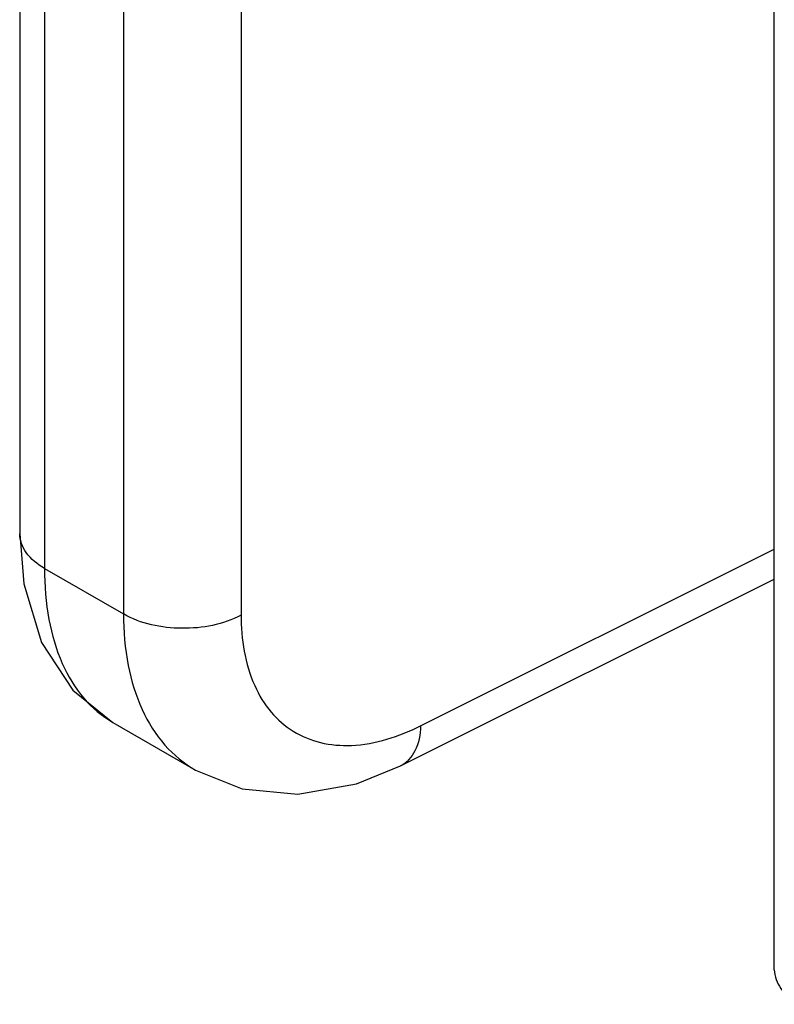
# Model space of a CAD drawing. Header units: inches. Extents: x 0 to 34, y 0 to 22.
# Tile 9 of 111: x 2.4 to 2.663, y 14.912 to 15.255. Entities that reach past the tile are written whole.
import ezdxf

# ---------------------------------------------------------------- set-up
doc = ezdxf.new("R2010")
doc.units = ezdxf.units.IN
doc.header["$LTSCALE"] = 1.87
doc.header["$MEASUREMENT"] = 0
doc.layers.get('0').update_dxf_attribs({"linetype": 'CONTINUOUS'})

msp = doc.modelspace()

# ---------------------------------------------------------------- linework, layer by layer
at = {"color": 7, "linetype": 'CONTINUOUS'}
for p, q in [((2.66299, 14.92449), (2.66299, 16.81648)), ((2.39991, 15.87466), (2.39991, 15.07638)), ((2.47711, 15.87354), (2.47711, 15.04802)), ((2.40856, 15.8707), (2.40856, 15.06433)), ((2.43609, 15.86054), (2.43609, 15.04843)), ((2.53967, 15.00942), (2.66299, 15.07102)), ((2.40856, 15.06433), (2.43609, 15.04843)), ((2.53273, 14.99548), (2.66299, 15.06054)), ((2.43238, 15.01064), (2.46121, 14.99399))]:
    msp.add_line(p, q, dxfattribs=at)
for points in [[(2.39991, 15.07639), (2.40133, 15.05893), (2.40757, 15.03844), (2.41843, 15.02191), (2.43238, 15.01064)], [(2.46121, 14.99399), (2.47744, 14.98748), (2.49691, 14.98563), (2.51736, 14.98928), (2.53273, 14.99548)]]:
    msp.add_lwpolyline(points, dxfattribs=at)
for points, knots in [([(2.40856, 15.06433), (2.40612, 15.06574), (2.40192, 15.06895), (2.39991, 15.07408), (2.39991, 15.07638)], [0, 0, 0, 0, 0.550768, 1, 1, 1, 1]), ([(2.40856, 15.06433), (2.40856, 15.05835), (2.40944, 15.04702), (2.41391, 15.03147), (2.42144, 15.01889), (2.42857, 15.01284), (2.43238, 15.01064)], [0, 0, 0, 0, 0.292403, 0.552721, 0.784984, 1, 1, 1, 1]), ([(2.43609, 15.04843), (2.43609, 15.04244), (2.43703, 15.03101), (2.44178, 15.01529), (2.44976, 15.0025), (2.45721, 14.9963), (2.46119, 14.994)], [0, 0, 0, 0, 0.28723, 0.545515, 0.779557, 1, 1, 1, 1]), ([(2.47711, 15.04802), (2.4709, 15.04468), (2.45652, 15.04207), (2.44215, 15.04494), (2.43609, 15.04843)], [0, 0, 0, 0, 0.502229, 1, 1, 1, 1]), ([(2.47711, 15.04802), (2.47711, 15.03968), (2.47895, 15.02737), (2.48702, 15.01407), (2.49501, 15.00708), (2.50485, 15.00307), (2.52036, 15.00183), (2.53221, 15.0057), (2.53967, 15.00942)], [0, 0, 0, 0, 0.271231, 0.388908, 0.499802, 0.610737, 0.72852, 1, 1, 1, 1]), ([(2.53967, 15.00942), (2.53958, 15.00644), (2.5387, 15.00095), (2.53488, 14.99655), (2.53273, 14.99548)], [0, 0, 0, 0, 0.553787, 1, 1, 1, 1]), ([(2.66299, 14.92449), (2.66299, 14.92219), (2.665, 14.91705), (2.6692, 14.91384), (2.67164, 14.91243)], [0, 0, 0, 0, 0.449232, 1, 1, 1, 1])]:
    msp.add_open_spline(points, degree=3, knots=knots, dxfattribs=at)

doc.saveas('drawing.dxf')
